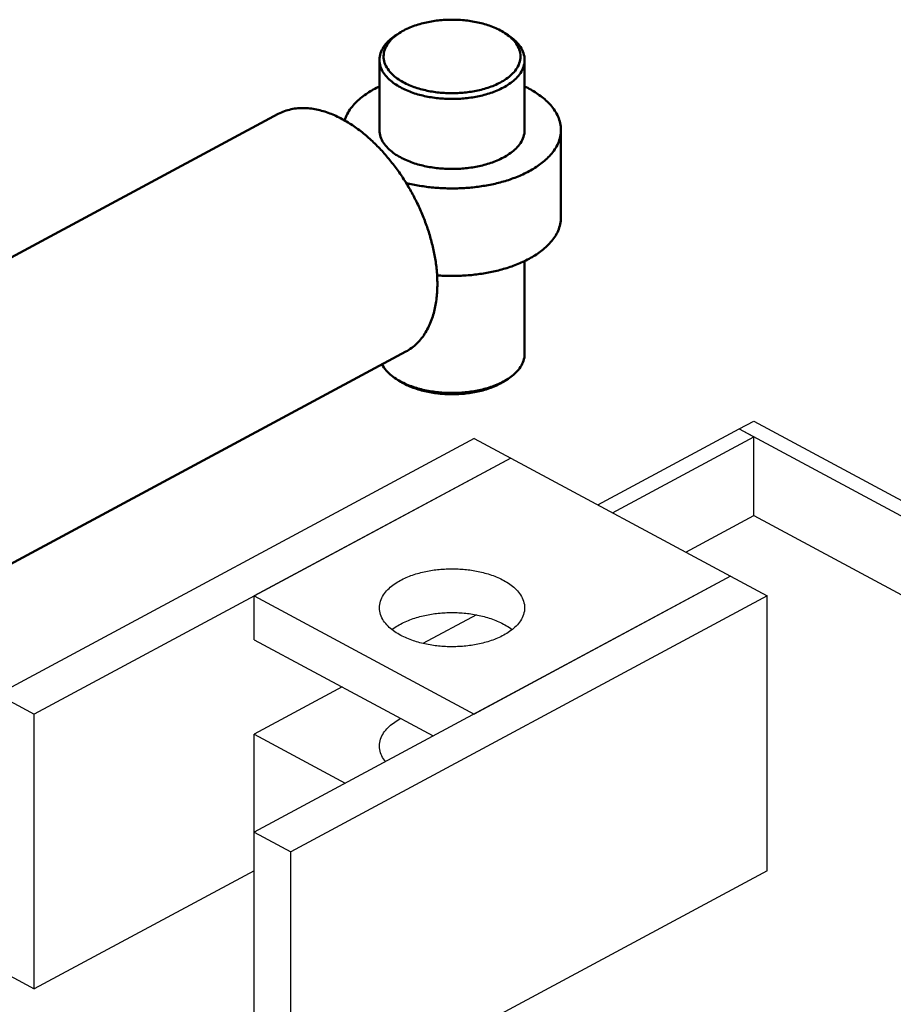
# Model space of a CAD drawing. Header units: millimetres. Extents: x 0 to 841, y 0 to 594.
# Tile 28 of 31: x 284 to 345, y 411 to 480. Entities that reach past the tile are written whole.
import ezdxf

# ---------------------------------------------------------------- set-up
doc = ezdxf.new("R2010")
doc.units = ezdxf.units.MM
doc.layers.add('FINA', color=7, linetype='CONTINUOUS', lineweight=25)
doc.layers.add('VIS', color=7, linetype='CONTINUOUS', lineweight=50)

msp = doc.modelspace()

# ---------------------------------------------------------------- linework, layer by layer
at = {"layer": 'FINA'}
for points in [[(317.982, 479.4), (317.879, 479.464), (317.775, 479.526), (317.669, 479.584), (317.561, 479.64), (317.452, 479.694), (317.342, 479.744), (317.231, 479.792), (317.118, 479.838), (317.005, 479.881), (316.891, 479.922), (316.776, 479.961), (316.661, 479.998), (316.545, 480.032), (316.428, 480.065), (316.31, 480.095), (316.193, 480.124), (316.074, 480.151), (315.956, 480.175), (315.837, 480.198), (315.717, 480.22), (315.598, 480.239), (315.478, 480.256), (315.358, 480.272), (315.237, 480.286), (315.117, 480.299), (314.996, 480.31), (314.875, 480.319), (314.754, 480.326), (314.633, 480.332), (314.512, 480.336), (314.391, 480.338), (314.269, 480.339), (314.148, 480.338), (314.027, 480.336), (313.906, 480.332), (313.785, 480.326), (313.664, 480.319), (313.543, 480.31), (313.422, 480.299), (313.301, 480.286), (313.181, 480.272), (313.061, 480.256), (312.941, 480.239), (312.821, 480.22), (312.702, 480.198), (312.583, 480.175), (312.464, 480.151), (312.346, 480.124), (312.228, 480.095), (312.111, 480.065), (311.994, 480.032), (311.878, 479.998), (311.762, 479.961), (311.648, 479.922), (311.534, 479.881), (311.42, 479.838), (311.308, 479.792), (311.197, 479.744), (311.087, 479.694), (310.978, 479.64), (310.87, 479.584), (310.764, 479.526), (310.66, 479.464), (310.557, 479.4)], [(310.332, 479.253), (310.231, 479.186), (310.132, 479.115), (310.036, 479.04), (309.942, 478.963), (309.852, 478.882), (309.764, 478.798), (309.681, 478.71), (309.601, 478.618), (309.526, 478.522), (309.457, 478.422), (309.393, 478.319), (309.335, 478.212), (309.285, 478.101), (309.243, 477.987), (309.209, 477.87), (309.185, 477.751), (309.17, 477.631), (309.165, 477.509)], [(310.557, 479.4), (310.457, 479.333), (310.36, 479.262), (310.265, 479.189), (310.173, 479.112), (310.084, 479.031), (309.999, 478.947), (309.917, 478.859), (309.84, 478.767), (309.769, 478.67), (309.702, 478.57), (309.642, 478.466), (309.59, 478.359), (309.545, 478.247), (309.508, 478.133), (309.481, 478.016), (309.464, 477.897), (309.457, 477.777), (309.46, 477.657), (309.474, 477.538), (309.497, 477.42), (309.53, 477.305), (309.572, 477.193), (309.622, 477.084), (309.679, 476.978), (309.743, 476.877), (309.813, 476.779), (309.889, 476.685), (309.968, 476.596), (310.052, 476.51), (310.14, 476.428), (310.231, 476.35), (310.325, 476.275), (310.421, 476.203), (310.52, 476.135), (310.621, 476.07), (310.724, 476.008), (310.828, 475.949), (310.934, 475.892), (311.041, 475.839), (311.15, 475.788), (311.26, 475.739), (311.371, 475.693), (311.482, 475.649), (311.595, 475.607), (311.708, 475.568), (311.822, 475.53), (311.937, 475.495), (312.053, 475.462), (312.168, 475.431), (312.285, 475.401), (312.402, 475.374), (312.519, 475.348), (312.637, 475.325), (312.755, 475.303), (312.873, 475.283), (312.992, 475.264), (313.111, 475.247), (313.23, 475.232), (313.349, 475.219), (313.468, 475.207), (313.588, 475.197), (313.708, 475.189), (313.828, 475.182), (313.948, 475.177), (314.068, 475.174), (314.188, 475.172), (314.308, 475.171), (314.428, 475.173), (314.548, 475.176), (314.668, 475.18), (314.788, 475.186), (314.907, 475.194), (315.027, 475.204), (315.147, 475.215), (315.266, 475.227), (315.385, 475.242), (315.504, 475.258), (315.623, 475.276), (315.741, 475.295), (315.859, 475.316), (315.977, 475.34), (316.095, 475.364), (316.212, 475.391), (316.328, 475.42), (316.444, 475.45), (316.56, 475.483), (316.675, 475.517), (316.789, 475.554), (316.903, 475.593), (317.016, 475.633), (317.128, 475.677), (317.239, 475.722), (317.349, 475.77), (317.458, 475.82), (317.566, 475.873), (317.672, 475.928)], [(310.557, 479.4), (310.332, 479.253)], [(310.449, 479.327), (310.429, 479.315), (310.409, 479.303), (310.39, 479.29), (310.371, 479.278), (310.351, 479.266), (310.332, 479.253)], [(317.672, 475.928), (317.778, 475.987), (317.883, 476.049), (317.985, 476.113), (318.086, 476.181), (318.184, 476.252), (318.28, 476.327), (318.372, 476.405), (318.462, 476.486), (318.548, 476.572), (318.63, 476.661), (318.707, 476.755), (318.779, 476.852), (318.845, 476.954), (318.904, 477.06), (318.957, 477.169), (319.001, 477.282), (319.036, 477.398), (319.061, 477.516), (319.077, 477.636), (319.082, 477.757), (319.077, 477.879), (319.061, 477.999), (319.035, 478.117), (318.999, 478.233), (318.955, 478.346), (318.902, 478.455), (318.843, 478.56), (318.776, 478.662), (318.704, 478.759), (318.627, 478.852), (318.545, 478.942), (318.459, 479.027), (318.369, 479.109), (318.276, 479.187), (318.181, 479.261), (318.082, 479.332), (317.982, 479.4)], [(317.982, 479.4), (318.207, 479.253)], [(318.207, 479.253), (318.187, 479.266), (318.168, 479.278), (318.149, 479.29), (318.129, 479.303), (318.11, 479.315), (318.09, 479.327)], [(319.374, 477.509), (319.369, 477.631), (319.354, 477.751), (319.329, 477.87), (319.296, 477.987), (319.253, 478.101), (319.203, 478.212), (319.146, 478.319), (319.082, 478.422), (319.013, 478.522), (318.938, 478.618), (318.858, 478.71), (318.774, 478.798), (318.687, 478.882), (318.596, 478.963), (318.503, 479.04), (318.406, 479.115), (318.308, 479.186), (318.207, 479.253)], [(309.165, 477.509), (309.17, 477.388), (309.185, 477.268), (309.209, 477.15), (309.242, 477.034), (309.284, 476.92), (309.334, 476.81), (309.39, 476.704), (309.454, 476.6), (309.523, 476.501), (309.597, 476.406), (309.676, 476.314), (309.759, 476.226), (309.846, 476.142), (309.936, 476.061), (310.028, 475.984), (310.124, 475.91), (310.222, 475.839), (310.322, 475.772), (310.424, 475.707), (310.528, 475.645), (310.634, 475.586), (310.74, 475.529), (310.849, 475.475), (310.958, 475.424), (311.069, 475.374), (311.18, 475.328), (311.292, 475.283), (311.406, 475.241), (311.52, 475.2), (311.634, 475.162), (311.75, 475.126), (311.866, 475.092), (311.982, 475.059), (312.099, 475.029), (312.217, 475), (312.334, 474.973), (312.453, 474.948), (312.571, 474.925), (312.69, 474.903), (312.81, 474.883), (312.929, 474.865), (313.049, 474.848), (313.169, 474.833), (313.289, 474.82), (313.409, 474.808), (313.53, 474.798), (313.65, 474.789), (313.771, 474.782), (313.892, 474.776), (314.013, 474.772), (314.133, 474.77), (314.254, 474.769), (314.375, 474.769), (314.496, 474.771), (314.617, 474.775), (314.738, 474.78), (314.859, 474.787), (314.979, 474.795), (315.1, 474.805), (315.22, 474.817), (315.34, 474.83), (315.46, 474.844), (315.58, 474.861), (315.7, 474.878), (315.819, 474.898), (315.938, 474.919), (316.057, 474.942), (316.175, 474.967), (316.293, 474.993), (316.411, 475.021), (316.528, 475.052), (316.644, 475.083), (316.76, 475.117), (316.876, 475.153), (316.991, 475.191), (317.105, 475.23), (317.218, 475.272), (317.331, 475.316), (317.443, 475.363), (317.553, 475.411), (317.663, 475.462), (317.772, 475.515), (317.879, 475.571)], [(309.165, 477.509), (309.165, 472.588)], [(317.879, 475.571), (317.986, 475.631), (318.091, 475.693), (318.195, 475.758), (318.297, 475.825), (318.396, 475.896), (318.493, 475.971), (318.588, 476.048), (318.68, 476.129), (318.768, 476.214), (318.852, 476.303), (318.933, 476.395), (319.008, 476.491), (319.079, 476.591), (319.143, 476.695), (319.201, 476.803), (319.252, 476.914), (319.295, 477.028), (319.329, 477.146), (319.354, 477.266), (319.369, 477.387), (319.374, 477.509)], [(319.374, 477.509), (319.374, 472.588)], [(309.165, 475.652), (309.056, 475.598), (308.948, 475.543), (308.84, 475.486), (308.734, 475.428), (308.629, 475.368), (308.524, 475.305), (308.421, 475.241), (308.319, 475.175), (308.219, 475.107), (308.12, 475.037), (308.022, 474.965), (307.926, 474.89), (307.832, 474.814), (307.74, 474.735), (307.65, 474.653), (307.562, 474.57), (307.476, 474.484), (307.393, 474.395), (307.312, 474.304), (307.235, 474.211), (307.161, 474.115), (307.09, 474.016), (307.023, 473.915), (306.96, 473.811), (306.901, 473.705), (306.847, 473.596), (306.798, 473.485), (306.753, 473.372), (306.715, 473.257)], [(321.926, 472.588), (321.923, 472.708), (321.913, 472.827), (321.897, 472.946), (321.874, 473.064), (321.846, 473.181), (321.812, 473.296), (321.772, 473.409), (321.726, 473.52), (321.676, 473.629), (321.621, 473.736), (321.562, 473.84), (321.499, 473.942), (321.431, 474.041), (321.36, 474.138), (321.286, 474.233), (321.209, 474.324), (321.129, 474.414), (321.046, 474.501), (320.961, 474.585), (320.874, 474.668), (320.784, 474.747), (320.693, 474.825), (320.599, 474.901), (320.504, 474.974), (320.408, 475.045), (320.309, 475.114), (320.21, 475.181), (320.109, 475.246), (320.007, 475.31), (319.904, 475.371), (319.8, 475.431), (319.695, 475.488), (319.589, 475.545), (319.482, 475.599), (319.374, 475.652)], [(267.504, 455.163), (302.051, 473.711)], [(313.238, 461.76), (313.237, 461.881), (313.235, 462.001), (313.231, 462.121), (313.226, 462.241), (313.22, 462.361), (313.212, 462.481), (313.203, 462.601), (313.192, 462.721), (313.18, 462.841), (313.167, 462.961), (313.153, 463.08), (313.137, 463.199), (313.12, 463.318), (313.102, 463.437), (313.083, 463.556), (313.062, 463.675), (313.041, 463.793), (313.018, 463.911), (312.994, 464.029), (312.969, 464.147), (312.943, 464.264), (312.916, 464.381), (312.888, 464.498), (312.859, 464.615), (312.829, 464.732), (312.798, 464.848), (312.766, 464.964), (312.732, 465.079), (312.698, 465.195), (312.663, 465.31), (312.627, 465.424), (312.59, 465.539), (312.552, 465.653), (312.513, 465.767), (312.473, 465.88), (312.433, 465.994), (312.391, 466.107), (312.349, 466.219), (312.305, 466.331), (312.261, 466.443), (312.216, 466.555), (312.17, 466.666), (312.123, 466.777), (312.075, 466.887), (312.026, 466.997), (311.977, 467.107), (311.927, 467.216), (311.876, 467.325), (311.824, 467.433), (311.771, 467.541), (311.717, 467.649), (311.663, 467.757), (311.608, 467.863), (311.552, 467.97), (311.495, 468.076), (311.437, 468.181), (311.379, 468.287), (311.32, 468.391), (311.26, 468.496), (311.199, 468.599), (311.137, 468.703), (311.075, 468.806), (311.012, 468.908), (310.948, 469.01), (310.883, 469.111), (310.818, 469.212), (310.751, 469.313), (310.684, 469.413), (310.616, 469.512), (310.548, 469.611), (310.478, 469.709), (310.408, 469.807), (310.337, 469.904), (310.266, 470.001), (310.193, 470.097), (310.12, 470.192), (310.046, 470.287), (309.971, 470.381), (309.896, 470.475), (309.819, 470.568), (309.742, 470.66), (309.664, 470.752), (309.586, 470.843), (309.506, 470.933), (309.426, 471.023), (309.345, 471.111), (309.263, 471.2), (309.18, 471.287), (309.097, 471.374), (309.013, 471.46), (308.928, 471.545), (308.842, 471.629), (308.756, 471.713), (308.668, 471.796), (308.58, 471.877), (308.491, 471.958), (308.401, 472.038), (308.311, 472.118), (308.219, 472.196), (308.127, 472.273), (308.034, 472.349), (307.94, 472.425), (307.845, 472.499), (307.75, 472.572), (307.654, 472.644), (307.556, 472.715), (307.458, 472.785), (307.36, 472.853), (307.26, 472.921), (307.159, 472.987), (307.058, 473.051), (306.956, 473.115), (306.853, 473.177), (306.749, 473.238), (306.644, 473.297), (306.539, 473.355), (306.432, 473.411), (306.325, 473.465), (306.217, 473.518), (306.108, 473.57), (305.999, 473.619), (305.888, 473.667), (305.777, 473.712), (305.665, 473.756), (305.552, 473.798), (305.438, 473.838), (305.324, 473.875), (305.209, 473.911), (305.093, 473.943), (304.977, 473.974), (304.86, 474.002), (304.743, 474.028), (304.625, 474.051), (304.506, 474.071), (304.387, 474.088), (304.267, 474.103), (304.148, 474.114), (304.028, 474.122), (303.908, 474.127), (303.787, 474.129), (303.667, 474.128), (303.547, 474.122), (303.427, 474.114), (303.307, 474.101), (303.188, 474.085), (303.069, 474.066), (302.951, 474.042), (302.834, 474.014), (302.718, 473.983), (302.603, 473.947), (302.49, 473.908), (302.377, 473.865), (302.267, 473.817), (302.158, 473.766), (302.051, 473.711)], [(317.879, 470.65), (317.772, 470.594), (317.663, 470.541), (317.553, 470.49), (317.443, 470.441), (317.331, 470.395), (317.218, 470.351), (317.105, 470.309), (316.991, 470.269), (316.876, 470.231), (316.76, 470.196), (316.644, 470.162), (316.528, 470.13), (316.411, 470.1), (316.293, 470.072), (316.175, 470.045), (316.057, 470.021), (315.938, 469.998), (315.819, 469.976), (315.7, 469.957), (315.58, 469.939), (315.46, 469.923), (315.34, 469.908), (315.22, 469.895), (315.1, 469.884), (314.979, 469.874), (314.859, 469.865), (314.738, 469.859), (314.617, 469.854), (314.496, 469.85), (314.375, 469.848), (314.254, 469.847), (314.133, 469.848), (314.013, 469.851), (313.892, 469.855), (313.771, 469.86), (313.65, 469.867), (313.53, 469.876), (313.409, 469.886), (313.289, 469.898), (313.169, 469.912), (313.049, 469.927), (312.929, 469.943), (312.81, 469.962), (312.69, 469.982), (312.571, 470.003), (312.453, 470.027), (312.334, 470.052), (312.217, 470.079), (312.099, 470.107), (311.982, 470.138), (311.866, 470.17), (311.75, 470.204), (311.634, 470.241), (311.52, 470.279), (311.406, 470.319), (311.292, 470.362), (311.18, 470.406), (311.069, 470.453), (310.958, 470.502), (310.849, 470.554), (310.74, 470.608), (310.634, 470.664), (310.528, 470.723), (310.424, 470.785), (310.322, 470.85), (310.222, 470.918), (310.124, 470.988), (310.028, 471.062), (309.936, 471.14), (309.846, 471.22), (309.759, 471.305), (309.676, 471.393), (309.597, 471.484), (309.523, 471.58), (309.454, 471.679), (309.39, 471.782), (309.334, 471.889), (309.284, 471.999), (309.242, 472.112), (309.209, 472.229), (309.185, 472.347), (309.17, 472.467), (309.165, 472.588)], [(319.374, 472.588), (319.369, 472.466), (319.354, 472.344), (319.329, 472.224), (319.295, 472.107), (319.252, 471.992), (319.201, 471.881), (319.143, 471.773), (319.079, 471.669), (319.008, 471.569), (318.933, 471.473), (318.852, 471.381), (318.768, 471.293), (318.68, 471.208), (318.588, 471.127), (318.493, 471.049), (318.396, 470.975), (318.297, 470.904), (318.195, 470.836), (318.091, 470.771), (317.986, 470.709), (317.879, 470.65)], [(319.683, 469.681), (319.789, 469.739), (319.894, 469.798), (319.997, 469.86), (320.1, 469.923), (320.201, 469.988), (320.301, 470.055), (320.399, 470.125), (320.497, 470.196), (320.592, 470.269), (320.686, 470.345), (320.778, 470.422), (320.868, 470.502), (320.956, 470.585), (321.041, 470.669), (321.124, 470.757), (321.205, 470.846), (321.283, 470.938), (321.357, 471.033), (321.428, 471.13), (321.496, 471.229), (321.56, 471.332), (321.619, 471.436), (321.675, 471.543), (321.725, 471.652), (321.771, 471.764), (321.811, 471.877), (321.845, 471.993), (321.874, 472.11), (321.897, 472.228), (321.913, 472.347), (321.923, 472.467), (321.926, 472.588)], [(321.926, 472.588), (321.926, 466.436)], [(311.041, 468.86), (311.159, 468.831), (311.278, 468.804), (311.396, 468.777), (311.515, 468.752), (311.634, 468.728), (311.753, 468.705), (311.872, 468.684), (311.992, 468.663), (312.112, 468.644), (312.231, 468.625), (312.352, 468.608), (312.472, 468.592), (312.592, 468.577), (312.713, 468.563), (312.833, 468.55), (312.954, 468.538), (313.075, 468.527), (313.196, 468.517), (313.317, 468.509), (313.438, 468.501), (313.559, 468.495), (313.681, 468.489), (313.802, 468.485), (313.923, 468.481), (314.044, 468.479), (314.166, 468.477), (314.287, 468.477), (314.408, 468.478), (314.53, 468.479), (314.651, 468.482), (314.772, 468.486), (314.894, 468.491), (315.015, 468.496), (315.136, 468.503), (315.257, 468.511), (315.378, 468.52), (315.499, 468.53), (315.62, 468.541), (315.741, 468.553), (315.861, 468.567), (315.982, 468.581), (316.102, 468.596), (316.222, 468.613), (316.342, 468.63), (316.462, 468.649), (316.582, 468.669), (316.702, 468.69), (316.821, 468.712), (316.94, 468.735), (317.059, 468.759), (317.177, 468.785), (317.296, 468.812), (317.414, 468.84), (317.532, 468.869), (317.649, 468.899), (317.766, 468.931), (317.883, 468.964), (318, 468.998), (318.116, 469.033), (318.231, 469.07), (318.346, 469.108), (318.461, 469.148), (318.575, 469.189), (318.689, 469.231), (318.802, 469.275), (318.915, 469.32), (319.027, 469.367), (319.138, 469.415), (319.249, 469.465), (319.359, 469.516), (319.468, 469.57), (319.576, 469.624), (319.683, 469.681)], [(319.683, 463.529), (319.789, 463.587), (319.894, 463.646), (319.997, 463.708), (320.1, 463.771), (320.201, 463.836), (320.301, 463.904), (320.399, 463.973), (320.497, 464.044), (320.592, 464.117), (320.686, 464.193), (320.778, 464.271), (320.868, 464.351), (320.956, 464.433), (321.041, 464.518), (321.124, 464.605), (321.205, 464.694), (321.283, 464.786), (321.357, 464.881), (321.428, 464.978), (321.496, 465.078), (321.56, 465.18), (321.619, 465.284), (321.675, 465.391), (321.725, 465.501), (321.771, 465.612), (321.811, 465.726), (321.845, 465.841), (321.874, 465.958), (321.897, 466.076), (321.913, 466.195), (321.923, 466.315), (321.926, 466.436)], [(313.22, 462.364), (313.34, 462.355), (313.461, 462.348), (313.582, 462.342), (313.702, 462.336), (313.823, 462.332), (313.944, 462.329), (314.065, 462.326), (314.186, 462.325), (314.307, 462.325), (314.428, 462.326), (314.549, 462.328), (314.67, 462.331), (314.79, 462.334), (314.911, 462.339), (315.032, 462.345), (315.153, 462.352), (315.273, 462.36), (315.394, 462.37), (315.514, 462.38), (315.635, 462.391), (315.755, 462.403), (315.875, 462.416), (315.995, 462.431), (316.115, 462.446), (316.235, 462.463), (316.355, 462.48), (316.474, 462.499), (316.593, 462.519), (316.713, 462.54), (316.831, 462.562), (316.95, 462.585), (317.069, 462.61), (317.187, 462.635), (317.305, 462.662), (317.422, 462.69), (317.54, 462.719), (317.657, 462.749), (317.773, 462.781), (317.89, 462.814), (318.006, 462.848), (318.121, 462.883), (318.237, 462.92), (318.351, 462.958), (318.466, 462.997), (318.579, 463.038), (318.693, 463.08), (318.806, 463.124), (318.918, 463.169), (319.029, 463.216), (319.14, 463.264), (319.25, 463.314), (319.36, 463.365), (319.469, 463.418), (319.576, 463.473), (319.683, 463.529)], [(319.374, 463.372), (319.374, 456.839)], [(311.019, 457.007), (311.126, 457.067), (311.23, 457.131), (311.333, 457.198), (311.432, 457.269), (311.529, 457.344), (311.624, 457.422), (311.715, 457.503), (311.804, 457.587), (311.89, 457.674), (311.973, 457.764), (312.053, 457.856), (312.13, 457.951), (312.205, 458.049), (312.276, 458.148), (312.344, 458.25), (312.409, 458.354), (312.472, 458.459), (312.532, 458.566), (312.588, 458.674), (312.642, 458.784), (312.694, 458.895), (312.742, 459.007), (312.788, 459.121), (312.831, 459.235), (312.872, 459.351), (312.911, 459.467), (312.947, 459.584), (312.98, 459.702), (313.011, 459.82), (313.041, 459.939), (313.067, 460.058), (313.092, 460.178), (313.115, 460.299), (313.135, 460.419), (313.154, 460.54), (313.17, 460.662), (313.185, 460.783), (313.198, 460.905), (313.209, 461.027), (313.218, 461.149), (313.225, 461.271), (313.231, 461.393), (313.235, 461.516), (313.237, 461.638), (313.238, 461.76)], [(281.269, 441.035), (311.019, 457.007)], [(318.207, 455.095), (318.308, 455.163), (318.406, 455.233), (318.503, 455.308), (318.596, 455.385), (318.687, 455.466), (318.774, 455.55), (318.858, 455.638), (318.938, 455.73), (319.013, 455.826), (319.082, 455.926), (319.146, 456.029), (319.203, 456.136), (319.253, 456.247), (319.296, 456.361), (319.329, 456.478), (319.354, 456.597), (319.369, 456.717), (319.374, 456.839)], [(309.349, 456.11), (309.412, 455.997), (309.482, 455.888), (309.559, 455.783), (309.642, 455.682), (309.729, 455.586), (309.821, 455.495), (309.917, 455.407), (310.016, 455.323), (310.119, 455.243), (310.224, 455.167), (310.332, 455.095)], [(310.332, 455.095), (310.434, 455.03), (310.538, 454.969), (310.643, 454.91), (310.75, 454.854), (310.858, 454.8), (310.968, 454.749), (311.078, 454.7), (311.189, 454.653), (311.302, 454.609), (311.415, 454.567), (311.529, 454.527), (311.643, 454.489), (311.759, 454.453), (311.874, 454.419), (311.991, 454.386), (312.108, 454.356), (312.225, 454.328), (312.343, 454.301), (312.461, 454.276), (312.579, 454.253), (312.698, 454.231), (312.817, 454.211), (312.936, 454.193), (313.056, 454.177), (313.176, 454.162), (313.296, 454.149), (313.416, 454.137), (313.536, 454.127), (313.657, 454.118), (313.777, 454.111), (313.898, 454.106), (314.018, 454.102), (314.139, 454.099), (314.26, 454.098), (314.381, 454.099), (314.501, 454.101), (314.622, 454.105), (314.743, 454.11), (314.863, 454.117), (314.984, 454.125), (315.104, 454.135), (315.224, 454.147), (315.344, 454.16), (315.464, 454.174), (315.584, 454.191), (315.703, 454.209), (315.822, 454.228), (315.941, 454.249), (316.059, 454.272), (316.178, 454.297), (316.295, 454.323), (316.413, 454.352), (316.53, 454.382), (316.646, 454.413), (316.762, 454.447), (316.877, 454.483), (316.992, 454.521), (317.106, 454.56), (317.219, 454.602), (317.332, 454.646), (317.443, 454.692), (317.554, 454.741), (317.663, 454.792), (317.772, 454.845), (317.879, 454.901)], [(310.557, 454.948), (310.332, 455.095)], [(310.449, 455.022), (310.466, 455.009), (310.484, 454.997), (310.502, 454.984), (310.521, 454.972), (310.539, 454.96), (310.557, 454.948)], [(310.557, 454.948), (310.66, 454.884), (310.764, 454.822), (310.87, 454.763), (310.978, 454.708), (311.087, 454.654), (311.197, 454.604), (311.308, 454.556), (311.421, 454.51), (311.534, 454.467), (311.648, 454.426), (311.763, 454.387), (311.879, 454.35), (311.995, 454.315), (312.112, 454.283), (312.229, 454.252), (312.347, 454.224), (312.465, 454.197), (312.584, 454.172), (312.703, 454.149), (312.823, 454.128), (312.942, 454.109), (313.062, 454.091), (313.183, 454.075), (313.303, 454.061), (313.424, 454.049), (313.545, 454.038), (313.666, 454.029), (313.787, 454.022), (313.908, 454.016), (314.029, 454.012), (314.15, 454.01), (314.272, 454.009), (314.393, 454.01), (314.514, 454.012), (314.635, 454.016), (314.757, 454.022), (314.878, 454.029), (314.999, 454.039), (315.119, 454.049), (315.24, 454.062), (315.36, 454.076), (315.481, 454.092), (315.601, 454.11), (315.72, 454.129), (315.84, 454.15), (315.959, 454.173), (316.078, 454.198), (316.196, 454.225), (316.314, 454.254), (316.431, 454.284), (316.548, 454.317), (316.664, 454.351), (316.78, 454.388), (316.895, 454.427), (317.009, 454.468), (317.122, 454.512), (317.234, 454.557), (317.346, 454.606), (317.456, 454.656), (317.565, 454.71), (317.672, 454.766)], [(317.672, 454.766), (317.725, 454.794), (317.777, 454.824), (317.829, 454.854), (317.88, 454.884), (317.931, 454.916), (317.982, 454.948)], [(317.879, 454.901), (317.934, 454.931), (317.99, 454.962), (318.045, 454.994), (318.099, 455.027), (318.153, 455.06), (318.207, 455.095)], [(317.982, 454.948), (318.207, 455.095)], [(317.982, 454.948), (318, 454.96), (318.018, 454.972), (318.036, 454.984), (318.054, 454.997), (318.072, 455.009), (318.09, 455.022)], [(334.469, 451.566), (335.5, 452.119)], [(335.5, 452.119), (599.5, 310.379)], [(324.525, 446.227), (334.469, 451.566)], [(334.469, 451.566), (598.469, 309.825)], [(334.469, 451.566), (335.5, 451.012)], [(315.816, 450.902), (282.301, 432.908)], [(315.816, 450.902), (318.394, 449.518)], [(325.556, 445.673), (335.5, 451.012)], [(335.5, 445.475), (335.5, 451.012)], [(318.394, 449.518), (284.879, 431.524)], [(318.394, 449.518), (300.347, 439.829)], [(318.394, 449.518), (333.863, 441.213)], [(330.712, 442.905), (335.5, 445.475)], [(335.5, 445.475), (383.398, 419.759)], [(309.165, 438.998), (309.17, 439.118), (309.184, 439.237), (309.208, 439.355), (309.241, 439.47), (309.282, 439.583), (309.331, 439.693), (309.387, 439.799), (309.45, 439.901), (309.518, 440), (309.591, 440.095), (309.669, 440.186), (309.752, 440.274), (309.837, 440.358), (309.926, 440.438), (310.018, 440.515), (310.113, 440.589), (310.21, 440.66), (310.309, 440.727), (310.41, 440.792), (310.513, 440.854), (310.618, 440.913), (310.724, 440.97), (310.831, 441.024), (310.939, 441.075), (311.049, 441.124), (311.159, 441.171), (311.271, 441.216), (311.383, 441.258), (311.496, 441.299), (311.61, 441.337), (311.724, 441.374), (311.839, 441.408), (311.954, 441.441), (312.071, 441.471), (312.187, 441.5), (312.304, 441.527), (312.421, 441.553), (312.539, 441.576), (312.657, 441.598), (312.775, 441.619), (312.894, 441.637), (313.013, 441.654), (313.132, 441.67), (313.251, 441.684), (313.37, 441.696), (313.49, 441.707), (313.61, 441.716), (313.729, 441.723), (313.849, 441.729), (313.969, 441.734), (314.089, 441.737), (314.209, 441.739), (314.329, 441.739), (314.449, 441.737), (314.569, 441.734), (314.689, 441.729), (314.809, 441.723), (314.929, 441.716), (315.049, 441.707), (315.168, 441.696), (315.288, 441.684), (315.407, 441.67), (315.526, 441.654), (315.645, 441.637), (315.763, 441.619), (315.882, 441.598), (316, 441.576), (316.117, 441.553), (316.235, 441.527), (316.352, 441.5), (316.468, 441.471), (316.584, 441.441), (316.7, 441.408), (316.815, 441.374), (316.929, 441.337), (317.043, 441.299), (317.156, 441.258), (317.268, 441.216), (317.38, 441.171), (317.49, 441.124), (317.6, 441.075), (317.708, 441.024), (317.815, 440.97), (317.921, 440.913), (318.025, 440.854), (318.128, 440.792), (318.229, 440.727), (318.329, 440.66), (318.426, 440.589), (318.52, 440.515), (318.612, 440.438), (318.701, 440.358), (318.787, 440.274), (318.869, 440.186), (318.947, 440.095), (319.021, 440), (319.089, 439.901), (319.151, 439.799), (319.207, 439.693), (319.256, 439.583), (319.297, 439.47), (319.33, 439.355), (319.354, 439.237), (319.369, 439.118), (319.374, 438.998)], [(333.863, 441.213), (300.347, 423.219)], [(333.863, 441.213), (315.816, 431.524)], [(333.863, 441.213), (336.441, 439.829)], [(300.347, 436.753), (300.347, 439.829)], [(300.347, 439.829), (315.816, 431.524)], [(336.441, 439.829), (302.926, 421.834)], [(336.441, 420.512), (336.441, 439.829)], [(310.66, 437.06), (310.553, 437.12), (310.447, 437.182), (310.344, 437.246), (310.242, 437.314), (310.142, 437.385), (310.045, 437.46), (309.951, 437.537), (309.859, 437.618), (309.771, 437.703), (309.686, 437.792), (309.606, 437.884), (309.53, 437.98), (309.46, 438.08), (309.395, 438.184), (309.338, 438.292), (309.287, 438.403), (309.244, 438.517), (309.21, 438.635), (309.185, 438.755), (309.17, 438.876), (309.165, 438.998)], [(319.374, 438.998), (319.369, 438.877), (319.354, 438.757), (319.33, 438.639), (319.296, 438.523), (319.255, 438.409), (319.205, 438.299), (319.148, 438.193), (319.085, 438.089), (319.016, 437.99), (318.942, 437.895), (318.863, 437.803), (318.78, 437.715), (318.693, 437.631), (318.603, 437.55), (318.51, 437.473), (318.415, 437.399), (318.317, 437.328), (318.216, 437.26), (318.114, 437.196), (318.01, 437.134), (317.905, 437.075), (317.798, 437.018), (317.69, 436.964), (317.581, 436.913), (317.47, 436.863), (317.359, 436.817), (317.246, 436.772), (317.133, 436.73), (317.019, 436.689), (316.904, 436.651), (316.789, 436.615), (316.673, 436.581), (316.557, 436.548), (316.44, 436.518), (316.322, 436.489), (316.204, 436.462), (316.086, 436.437), (315.967, 436.414), (315.848, 436.392), (315.729, 436.372), (315.61, 436.354), (315.49, 436.337), (315.37, 436.322), (315.25, 436.309), (315.129, 436.297), (315.009, 436.287), (314.888, 436.278), (314.768, 436.271), (314.647, 436.265), (314.526, 436.261), (314.405, 436.259), (314.284, 436.258), (314.163, 436.258), (314.043, 436.26), (313.922, 436.264), (313.801, 436.269), (313.68, 436.276), (313.56, 436.284), (313.439, 436.294), (313.319, 436.306), (313.198, 436.319), (313.078, 436.333), (312.959, 436.35), (312.839, 436.367), (312.72, 436.387), (312.601, 436.408), (312.482, 436.431), (312.364, 436.456), (312.246, 436.482), (312.128, 436.51), (312.011, 436.54), (311.894, 436.572), (311.778, 436.606), (311.663, 436.642), (311.548, 436.68), (311.434, 436.719), (311.32, 436.761), (311.208, 436.805), (311.096, 436.852), (310.985, 436.9), (310.876, 436.951), (310.767, 437.004), (310.66, 437.06)], [(310.044, 437.46), (310.14, 437.534), (310.239, 437.604), (310.339, 437.671), (310.441, 437.735), (310.545, 437.797), (310.651, 437.855), (310.758, 437.911), (310.866, 437.965), (310.975, 438.016), (311.086, 438.065), (311.197, 438.111), (311.31, 438.155), (311.423, 438.197), (311.537, 438.237), (311.652, 438.275), (311.767, 438.311), (311.883, 438.345), (311.999, 438.377), (312.116, 438.407), (312.234, 438.435), (312.351, 438.462), (312.47, 438.487), (312.588, 438.51), (312.707, 438.531), (312.826, 438.551), (312.945, 438.569), (313.065, 438.585), (313.185, 438.6), (313.305, 438.613), (313.425, 438.625), (313.546, 438.635), (313.666, 438.644), (313.787, 438.65), (313.907, 438.656), (314.028, 438.66), (314.149, 438.662), (314.269, 438.663), (314.39, 438.662), (314.511, 438.66), (314.632, 438.656), (314.752, 438.65), (314.873, 438.644), (314.993, 438.635), (315.114, 438.625), (315.234, 438.613), (315.354, 438.6), (315.474, 438.585), (315.593, 438.569), (315.713, 438.551), (315.832, 438.531), (315.951, 438.51), (316.069, 438.487), (316.187, 438.462), (316.305, 438.435), (316.423, 438.407), (316.539, 438.377), (316.656, 438.345), (316.772, 438.311), (316.887, 438.275), (317.002, 438.237), (317.116, 438.197), (317.229, 438.155), (317.341, 438.111), (317.453, 438.065), (317.563, 438.016), (317.673, 437.965), (317.781, 437.911), (317.888, 437.855), (317.993, 437.797), (318.097, 437.735), (318.2, 437.671), (318.3, 437.604), (318.398, 437.534), (318.494, 437.46)], [(315.984, 438.504), (312.227, 436.487)], [(300.347, 436.753), (312.952, 429.986)], [(306.535, 433.431), (300.347, 430.109)], [(282.301, 432.908), (284.879, 431.524)], [(284.879, 412.207), (284.879, 431.524)], [(309.165, 429.278), (309.17, 429.4), (309.185, 429.522), (309.21, 429.641), (309.244, 429.759), (309.287, 429.874), (309.338, 429.985), (309.395, 430.093), (309.46, 430.196), (309.53, 430.296), (309.606, 430.393), (309.686, 430.485), (309.771, 430.573), (309.859, 430.658), (309.951, 430.739), (310.045, 430.817), (310.142, 430.891), (310.242, 430.962), (310.344, 431.03), (310.447, 431.095), (310.553, 431.157), (310.66, 431.216)], [(300.347, 423.219), (300.347, 430.109)], [(300.347, 430.109), (306.764, 426.664)], [(309.591, 428.182), (309.518, 428.277), (309.45, 428.375), (309.387, 428.478), (309.331, 428.584), (309.282, 428.693), (309.241, 428.806), (309.208, 428.922), (309.184, 429.039), (309.17, 429.158), (309.165, 429.278)], [(300.347, 406.673), (300.347, 423.219)], [(300.347, 423.219), (302.926, 421.834)], [(302.926, 407.003), (302.926, 421.834)], [(300.347, 420.512), (284.879, 412.207)], [(336.441, 420.512), (313.26, 408.066)], [(282.301, 413.591), (284.879, 412.207)]]:
    msp.add_lwpolyline(points, dxfattribs=at)
at = {"layer": 'VIS'}
for points in [[(317.982, 479.4), (317.879, 479.464), (317.775, 479.526), (317.669, 479.584), (317.561, 479.64), (317.452, 479.694), (317.342, 479.744), (317.231, 479.792), (317.118, 479.838), (317.005, 479.881), (316.891, 479.922), (316.776, 479.961), (316.661, 479.998), (316.545, 480.032), (316.428, 480.065), (316.31, 480.095), (316.193, 480.124), (316.074, 480.151), (315.956, 480.175), (315.837, 480.198), (315.717, 480.22), (315.598, 480.239), (315.478, 480.256), (315.358, 480.272), (315.237, 480.286), (315.117, 480.299), (314.996, 480.31), (314.875, 480.319), (314.754, 480.326), (314.633, 480.332), (314.512, 480.336), (314.391, 480.338), (314.269, 480.339), (314.148, 480.338), (314.027, 480.336), (313.906, 480.332), (313.785, 480.326), (313.664, 480.319), (313.543, 480.31), (313.422, 480.299), (313.301, 480.286), (313.181, 480.272), (313.061, 480.256), (312.941, 480.239), (312.821, 480.22), (312.702, 480.198), (312.583, 480.175), (312.464, 480.151), (312.346, 480.124), (312.228, 480.095), (312.111, 480.065), (311.994, 480.032), (311.878, 479.998), (311.762, 479.961), (311.648, 479.922), (311.534, 479.881), (311.42, 479.838), (311.308, 479.792), (311.197, 479.744), (311.087, 479.694), (310.978, 479.64), (310.87, 479.584), (310.764, 479.526), (310.66, 479.464), (310.557, 479.4)], [(310.332, 479.253), (310.231, 479.186), (310.132, 479.115), (310.036, 479.04), (309.942, 478.963), (309.852, 478.882), (309.764, 478.798), (309.681, 478.71), (309.601, 478.618), (309.526, 478.522), (309.457, 478.422), (309.393, 478.319), (309.335, 478.212), (309.285, 478.101), (309.243, 477.987), (309.209, 477.87), (309.185, 477.751), (309.17, 477.631), (309.165, 477.509)], [(310.557, 479.4), (310.457, 479.333), (310.36, 479.262), (310.265, 479.189), (310.173, 479.112), (310.084, 479.031), (309.999, 478.947), (309.917, 478.859), (309.84, 478.767), (309.769, 478.67), (309.702, 478.57), (309.642, 478.466), (309.59, 478.359), (309.545, 478.247), (309.508, 478.133), (309.481, 478.016), (309.464, 477.897), (309.457, 477.777), (309.46, 477.657), (309.474, 477.538), (309.497, 477.42), (309.53, 477.305), (309.572, 477.193), (309.622, 477.084), (309.679, 476.978), (309.743, 476.877), (309.813, 476.779), (309.889, 476.685), (309.968, 476.596), (310.052, 476.51), (310.14, 476.428), (310.231, 476.35), (310.325, 476.275), (310.421, 476.203), (310.52, 476.135), (310.621, 476.07), (310.724, 476.008), (310.828, 475.949), (310.934, 475.892), (311.041, 475.839), (311.15, 475.788), (311.26, 475.739), (311.371, 475.693), (311.482, 475.649), (311.595, 475.607), (311.708, 475.568), (311.822, 475.53), (311.937, 475.495), (312.053, 475.462), (312.168, 475.431), (312.285, 475.401), (312.402, 475.374), (312.519, 475.348), (312.637, 475.325), (312.755, 475.303), (312.873, 475.283), (312.992, 475.264), (313.111, 475.247), (313.23, 475.232), (313.349, 475.219), (313.468, 475.207), (313.588, 475.197), (313.708, 475.189), (313.828, 475.182), (313.948, 475.177), (314.068, 475.174), (314.188, 475.172), (314.308, 475.171), (314.428, 475.173), (314.548, 475.176), (314.668, 475.18), (314.788, 475.186), (314.907, 475.194), (315.027, 475.204), (315.147, 475.215), (315.266, 475.227), (315.385, 475.242), (315.504, 475.258), (315.623, 475.276), (315.741, 475.295), (315.859, 475.316), (315.977, 475.34), (316.095, 475.364), (316.212, 475.391), (316.328, 475.42), (316.444, 475.45), (316.56, 475.483), (316.675, 475.517), (316.789, 475.554), (316.903, 475.593), (317.016, 475.633), (317.128, 475.677), (317.239, 475.722), (317.349, 475.77), (317.458, 475.82), (317.566, 475.873), (317.672, 475.928)], [(310.557, 479.4), (310.332, 479.253)], [(310.449, 479.327), (310.429, 479.315), (310.409, 479.303), (310.39, 479.29), (310.371, 479.278), (310.351, 479.266), (310.332, 479.253)], [(317.672, 475.928), (317.778, 475.987), (317.883, 476.049), (317.985, 476.113), (318.086, 476.181), (318.184, 476.252), (318.28, 476.327), (318.372, 476.405), (318.462, 476.486), (318.548, 476.572), (318.63, 476.661), (318.707, 476.755), (318.779, 476.852), (318.845, 476.954), (318.904, 477.06), (318.957, 477.169), (319.001, 477.282), (319.036, 477.398), (319.061, 477.516), (319.077, 477.636), (319.082, 477.757), (319.077, 477.879), (319.061, 477.999), (319.035, 478.117), (318.999, 478.233), (318.955, 478.346), (318.902, 478.455), (318.843, 478.56), (318.776, 478.662), (318.704, 478.759), (318.627, 478.852), (318.545, 478.942), (318.459, 479.027), (318.369, 479.109), (318.276, 479.187), (318.181, 479.261), (318.082, 479.332), (317.982, 479.4)], [(317.982, 479.4), (318.207, 479.253)], [(318.207, 479.253), (318.187, 479.266), (318.168, 479.278), (318.149, 479.29), (318.129, 479.303), (318.11, 479.315), (318.09, 479.327)], [(319.374, 477.509), (319.369, 477.631), (319.354, 477.751), (319.329, 477.87), (319.296, 477.987), (319.253, 478.101), (319.203, 478.212), (319.146, 478.319), (319.082, 478.422), (319.013, 478.522), (318.938, 478.618), (318.858, 478.71), (318.774, 478.798), (318.687, 478.882), (318.596, 478.963), (318.503, 479.04), (318.406, 479.115), (318.308, 479.186), (318.207, 479.253)], [(309.165, 477.509), (309.17, 477.388), (309.185, 477.268), (309.209, 477.15), (309.242, 477.034), (309.284, 476.92), (309.334, 476.81), (309.39, 476.704), (309.454, 476.6), (309.523, 476.501), (309.597, 476.406), (309.676, 476.314), (309.759, 476.226), (309.846, 476.142), (309.936, 476.061), (310.028, 475.984), (310.124, 475.91), (310.222, 475.839), (310.322, 475.772), (310.424, 475.707), (310.528, 475.645), (310.634, 475.586), (310.74, 475.529), (310.849, 475.475), (310.958, 475.424), (311.069, 475.374), (311.18, 475.328), (311.292, 475.283), (311.406, 475.241), (311.52, 475.2), (311.634, 475.162), (311.75, 475.126), (311.866, 475.092), (311.982, 475.059), (312.099, 475.029), (312.217, 475), (312.334, 474.973), (312.453, 474.948), (312.571, 474.925), (312.69, 474.903), (312.81, 474.883), (312.929, 474.865), (313.049, 474.848), (313.169, 474.833), (313.289, 474.82), (313.409, 474.808), (313.53, 474.798), (313.65, 474.789), (313.771, 474.782), (313.892, 474.776), (314.013, 474.772), (314.133, 474.77), (314.254, 474.769), (314.375, 474.769), (314.496, 474.771), (314.617, 474.775), (314.738, 474.78), (314.859, 474.787), (314.979, 474.795), (315.1, 474.805), (315.22, 474.817), (315.34, 474.83), (315.46, 474.844), (315.58, 474.861), (315.7, 474.878), (315.819, 474.898), (315.938, 474.919), (316.057, 474.942), (316.175, 474.967), (316.293, 474.993), (316.411, 475.021), (316.528, 475.052), (316.644, 475.083), (316.76, 475.117), (316.876, 475.153), (316.991, 475.191), (317.105, 475.23), (317.218, 475.272), (317.331, 475.316), (317.443, 475.363), (317.553, 475.411), (317.663, 475.462), (317.772, 475.515), (317.879, 475.571)], [(309.165, 477.509), (309.165, 472.588)], [(317.879, 475.571), (317.986, 475.631), (318.091, 475.693), (318.195, 475.758), (318.297, 475.825), (318.396, 475.896), (318.493, 475.971), (318.588, 476.048), (318.68, 476.129), (318.768, 476.214), (318.852, 476.303), (318.933, 476.395), (319.008, 476.491), (319.079, 476.591), (319.143, 476.695), (319.201, 476.803), (319.252, 476.914), (319.295, 477.028), (319.329, 477.146), (319.354, 477.266), (319.369, 477.387), (319.374, 477.509)], [(319.374, 477.509), (319.374, 472.588)], [(309.165, 475.652), (309.056, 475.598), (308.948, 475.543), (308.84, 475.486), (308.734, 475.428), (308.629, 475.368), (308.524, 475.305), (308.421, 475.241), (308.319, 475.175), (308.219, 475.107), (308.12, 475.037), (308.022, 474.965), (307.926, 474.89), (307.832, 474.814), (307.74, 474.735), (307.65, 474.653), (307.562, 474.57), (307.476, 474.484), (307.393, 474.395), (307.312, 474.304), (307.235, 474.211), (307.161, 474.115), (307.09, 474.016), (307.023, 473.915), (306.96, 473.811), (306.901, 473.705), (306.847, 473.596), (306.798, 473.485), (306.753, 473.372), (306.715, 473.257)], [(321.926, 472.588), (321.923, 472.708), (321.913, 472.827), (321.897, 472.946), (321.874, 473.064), (321.846, 473.181), (321.812, 473.296), (321.772, 473.409), (321.726, 473.52), (321.676, 473.629), (321.621, 473.736), (321.562, 473.84), (321.499, 473.942), (321.431, 474.041), (321.36, 474.138), (321.286, 474.233), (321.209, 474.324), (321.129, 474.414), (321.046, 474.501), (320.961, 474.585), (320.874, 474.668), (320.784, 474.747), (320.693, 474.825), (320.599, 474.901), (320.504, 474.974), (320.408, 475.045), (320.309, 475.114), (320.21, 475.181), (320.109, 475.246), (320.007, 475.31), (319.904, 475.371), (319.8, 475.431), (319.695, 475.488), (319.589, 475.545), (319.482, 475.599), (319.374, 475.652)], [(267.504, 455.163), (302.051, 473.711)], [(313.238, 461.76), (313.237, 461.881), (313.235, 462.001), (313.231, 462.121), (313.226, 462.241), (313.22, 462.361), (313.212, 462.481), (313.203, 462.601), (313.192, 462.721), (313.18, 462.841), (313.167, 462.961), (313.153, 463.08), (313.137, 463.199), (313.12, 463.318), (313.102, 463.437), (313.083, 463.556), (313.062, 463.675), (313.041, 463.793), (313.018, 463.911), (312.994, 464.029), (312.969, 464.147), (312.943, 464.264), (312.916, 464.381), (312.888, 464.498), (312.859, 464.615), (312.829, 464.732), (312.798, 464.848), (312.766, 464.964), (312.732, 465.079), (312.698, 465.195), (312.663, 465.31), (312.627, 465.424), (312.59, 465.539), (312.552, 465.653), (312.513, 465.767), (312.473, 465.88), (312.433, 465.994), (312.391, 466.107), (312.349, 466.219), (312.305, 466.331), (312.261, 466.443), (312.216, 466.555), (312.17, 466.666), (312.123, 466.777), (312.075, 466.887), (312.026, 466.997), (311.977, 467.107), (311.927, 467.216), (311.876, 467.325), (311.824, 467.433), (311.771, 467.541), (311.717, 467.649), (311.663, 467.757), (311.608, 467.863), (311.552, 467.97), (311.495, 468.076), (311.437, 468.181), (311.379, 468.287), (311.32, 468.391), (311.26, 468.496), (311.199, 468.599), (311.137, 468.703), (311.075, 468.806), (311.012, 468.908), (310.948, 469.01), (310.883, 469.111), (310.818, 469.212), (310.751, 469.313), (310.684, 469.413), (310.616, 469.512), (310.548, 469.611), (310.478, 469.709), (310.408, 469.807), (310.337, 469.904), (310.266, 470.001), (310.193, 470.097), (310.12, 470.192), (310.046, 470.287), (309.971, 470.381), (309.896, 470.475), (309.819, 470.568), (309.742, 470.66), (309.664, 470.752), (309.586, 470.843), (309.506, 470.933), (309.426, 471.023), (309.345, 471.111), (309.263, 471.2), (309.18, 471.287), (309.097, 471.374), (309.013, 471.46), (308.928, 471.545), (308.842, 471.629), (308.756, 471.713), (308.668, 471.796), (308.58, 471.877), (308.491, 471.958), (308.401, 472.038), (308.311, 472.118), (308.219, 472.196), (308.127, 472.273), (308.034, 472.349), (307.94, 472.425), (307.845, 472.499), (307.75, 472.572), (307.654, 472.644), (307.556, 472.715), (307.458, 472.785), (307.36, 472.853), (307.26, 472.921), (307.159, 472.987), (307.058, 473.051), (306.956, 473.115), (306.853, 473.177), (306.749, 473.238), (306.644, 473.297), (306.539, 473.355), (306.432, 473.411), (306.325, 473.465), (306.217, 473.518), (306.108, 473.57), (305.999, 473.619), (305.888, 473.667), (305.777, 473.712), (305.665, 473.756), (305.552, 473.798), (305.438, 473.838), (305.324, 473.875), (305.209, 473.911), (305.093, 473.943), (304.977, 473.974), (304.86, 474.002), (304.743, 474.028), (304.625, 474.051), (304.506, 474.071), (304.387, 474.088), (304.267, 474.103), (304.148, 474.114), (304.028, 474.122), (303.908, 474.127), (303.787, 474.129), (303.667, 474.128), (303.547, 474.122), (303.427, 474.114), (303.307, 474.101), (303.188, 474.085), (303.069, 474.066), (302.951, 474.042), (302.834, 474.014), (302.718, 473.983), (302.603, 473.947), (302.49, 473.908), (302.377, 473.865), (302.267, 473.817), (302.158, 473.766), (302.051, 473.711)], [(317.879, 470.65), (317.772, 470.594), (317.663, 470.541), (317.553, 470.49), (317.443, 470.441), (317.331, 470.395), (317.218, 470.351), (317.105, 470.309), (316.991, 470.269), (316.876, 470.231), (316.76, 470.196), (316.644, 470.162), (316.528, 470.13), (316.411, 470.1), (316.293, 470.072), (316.175, 470.045), (316.057, 470.021), (315.938, 469.998), (315.819, 469.976), (315.7, 469.957), (315.58, 469.939), (315.46, 469.923), (315.34, 469.908), (315.22, 469.895), (315.1, 469.884), (314.979, 469.874), (314.859, 469.865), (314.738, 469.859), (314.617, 469.854), (314.496, 469.85), (314.375, 469.848), (314.254, 469.847), (314.133, 469.848), (314.013, 469.851), (313.892, 469.855), (313.771, 469.86), (313.65, 469.867), (313.53, 469.876), (313.409, 469.886), (313.289, 469.898), (313.169, 469.912), (313.049, 469.927), (312.929, 469.943), (312.81, 469.962), (312.69, 469.982), (312.571, 470.003), (312.453, 470.027), (312.334, 470.052), (312.217, 470.079), (312.099, 470.107), (311.982, 470.138), (311.866, 470.17), (311.75, 470.204), (311.634, 470.241), (311.52, 470.279), (311.406, 470.319), (311.292, 470.362), (311.18, 470.406), (311.069, 470.453), (310.958, 470.502), (310.849, 470.554), (310.74, 470.608), (310.634, 470.664), (310.528, 470.723), (310.424, 470.785), (310.322, 470.85), (310.222, 470.918), (310.124, 470.988), (310.028, 471.062), (309.936, 471.14), (309.846, 471.22), (309.759, 471.305), (309.676, 471.393), (309.597, 471.484), (309.523, 471.58), (309.454, 471.679), (309.39, 471.782), (309.334, 471.889), (309.284, 471.999), (309.242, 472.112), (309.209, 472.229), (309.185, 472.347), (309.17, 472.467), (309.165, 472.588)], [(319.374, 472.588), (319.369, 472.466), (319.354, 472.344), (319.329, 472.224), (319.295, 472.107), (319.252, 471.992), (319.201, 471.881), (319.143, 471.773), (319.079, 471.669), (319.008, 471.569), (318.933, 471.473), (318.852, 471.381), (318.768, 471.293), (318.68, 471.208), (318.588, 471.127), (318.493, 471.049), (318.396, 470.975), (318.297, 470.904), (318.195, 470.836), (318.091, 470.771), (317.986, 470.709), (317.879, 470.65)], [(319.683, 469.681), (319.789, 469.739), (319.894, 469.798), (319.997, 469.86), (320.1, 469.923), (320.201, 469.988), (320.301, 470.055), (320.399, 470.125), (320.497, 470.196), (320.592, 470.269), (320.686, 470.345), (320.778, 470.422), (320.868, 470.502), (320.956, 470.585), (321.041, 470.669), (321.124, 470.757), (321.205, 470.846), (321.283, 470.938), (321.357, 471.033), (321.428, 471.13), (321.496, 471.229), (321.56, 471.332), (321.619, 471.436), (321.675, 471.543), (321.725, 471.652), (321.771, 471.764), (321.811, 471.877), (321.845, 471.993), (321.874, 472.11), (321.897, 472.228), (321.913, 472.347), (321.923, 472.467), (321.926, 472.588)], [(321.926, 472.588), (321.926, 466.436)], [(311.041, 468.86), (311.159, 468.831), (311.278, 468.804), (311.396, 468.777), (311.515, 468.752), (311.634, 468.728), (311.753, 468.705), (311.872, 468.684), (311.992, 468.663), (312.112, 468.644), (312.231, 468.625), (312.352, 468.608), (312.472, 468.592), (312.592, 468.577), (312.713, 468.563), (312.833, 468.55), (312.954, 468.538), (313.075, 468.527), (313.196, 468.517), (313.317, 468.509), (313.438, 468.501), (313.559, 468.495), (313.681, 468.489), (313.802, 468.485), (313.923, 468.481), (314.044, 468.479), (314.166, 468.477), (314.287, 468.477), (314.408, 468.478), (314.53, 468.479), (314.651, 468.482), (314.772, 468.486), (314.894, 468.491), (315.015, 468.496), (315.136, 468.503), (315.257, 468.511), (315.378, 468.52), (315.499, 468.53), (315.62, 468.541), (315.741, 468.553), (315.861, 468.567), (315.982, 468.581), (316.102, 468.596), (316.222, 468.613), (316.342, 468.63), (316.462, 468.649), (316.582, 468.669), (316.702, 468.69), (316.821, 468.712), (316.94, 468.735), (317.059, 468.759), (317.177, 468.785), (317.296, 468.812), (317.414, 468.84), (317.532, 468.869), (317.649, 468.899), (317.766, 468.931), (317.883, 468.964), (318, 468.998), (318.116, 469.033), (318.231, 469.07), (318.346, 469.108), (318.461, 469.148), (318.575, 469.189), (318.689, 469.231), (318.802, 469.275), (318.915, 469.32), (319.027, 469.367), (319.138, 469.415), (319.249, 469.465), (319.359, 469.516), (319.468, 469.57), (319.576, 469.624), (319.683, 469.681)], [(319.683, 463.529), (319.789, 463.587), (319.894, 463.646), (319.997, 463.708), (320.1, 463.771), (320.201, 463.836), (320.301, 463.904), (320.399, 463.973), (320.497, 464.044), (320.592, 464.117), (320.686, 464.193), (320.778, 464.271), (320.868, 464.351), (320.956, 464.433), (321.041, 464.518), (321.124, 464.605), (321.205, 464.694), (321.283, 464.786), (321.357, 464.881), (321.428, 464.978), (321.496, 465.078), (321.56, 465.18), (321.619, 465.284), (321.675, 465.391), (321.725, 465.501), (321.771, 465.612), (321.811, 465.726), (321.845, 465.841), (321.874, 465.958), (321.897, 466.076), (321.913, 466.195), (321.923, 466.315), (321.926, 466.436)], [(313.22, 462.364), (313.34, 462.355), (313.461, 462.348), (313.582, 462.342), (313.702, 462.336), (313.823, 462.332), (313.944, 462.329), (314.065, 462.326), (314.186, 462.325), (314.307, 462.325), (314.428, 462.326), (314.549, 462.328), (314.67, 462.331), (314.79, 462.334), (314.911, 462.339), (315.032, 462.345), (315.153, 462.352), (315.273, 462.36), (315.394, 462.37), (315.514, 462.38), (315.635, 462.391), (315.755, 462.403), (315.875, 462.416), (315.995, 462.431), (316.115, 462.446), (316.235, 462.463), (316.355, 462.48), (316.474, 462.499), (316.593, 462.519), (316.713, 462.54), (316.831, 462.562), (316.95, 462.585), (317.069, 462.61), (317.187, 462.635), (317.305, 462.662), (317.422, 462.69), (317.54, 462.719), (317.657, 462.749), (317.773, 462.781), (317.89, 462.814), (318.006, 462.848), (318.121, 462.883), (318.237, 462.92), (318.351, 462.958), (318.466, 462.997), (318.579, 463.038), (318.693, 463.08), (318.806, 463.124), (318.918, 463.169), (319.029, 463.216), (319.14, 463.264), (319.25, 463.314), (319.36, 463.365), (319.469, 463.418), (319.576, 463.473), (319.683, 463.529)], [(319.374, 463.372), (319.374, 456.839)], [(311.019, 457.007), (311.126, 457.067), (311.23, 457.131), (311.333, 457.198), (311.432, 457.269), (311.529, 457.344), (311.624, 457.422), (311.715, 457.503), (311.804, 457.587), (311.89, 457.674), (311.973, 457.764), (312.053, 457.856), (312.13, 457.951), (312.205, 458.049), (312.276, 458.148), (312.344, 458.25), (312.409, 458.354), (312.472, 458.459), (312.532, 458.566), (312.588, 458.674), (312.642, 458.784), (312.694, 458.895), (312.742, 459.007), (312.788, 459.121), (312.831, 459.235), (312.872, 459.351), (312.911, 459.467), (312.947, 459.584), (312.98, 459.702), (313.011, 459.82), (313.041, 459.939), (313.067, 460.058), (313.092, 460.178), (313.115, 460.299), (313.135, 460.419), (313.154, 460.54), (313.17, 460.662), (313.185, 460.783), (313.198, 460.905), (313.209, 461.027), (313.218, 461.149), (313.225, 461.271), (313.231, 461.393), (313.235, 461.516), (313.237, 461.638), (313.238, 461.76)], [(281.269, 441.035), (311.019, 457.007)], [(318.207, 455.095), (318.308, 455.163), (318.406, 455.233), (318.503, 455.308), (318.596, 455.385), (318.687, 455.466), (318.774, 455.55), (318.858, 455.638), (318.938, 455.73), (319.013, 455.826), (319.082, 455.926), (319.146, 456.029), (319.203, 456.136), (319.253, 456.247), (319.296, 456.361), (319.329, 456.478), (319.354, 456.597), (319.369, 456.717), (319.374, 456.839)], [(309.349, 456.11), (309.412, 455.997), (309.482, 455.888), (309.559, 455.783), (309.642, 455.682), (309.729, 455.586), (309.821, 455.495), (309.917, 455.407), (310.016, 455.323), (310.119, 455.243), (310.224, 455.167), (310.332, 455.095)], [(310.332, 455.095), (310.434, 455.03), (310.538, 454.969), (310.643, 454.91), (310.75, 454.854), (310.858, 454.8), (310.968, 454.749), (311.078, 454.7), (311.189, 454.653), (311.302, 454.609), (311.415, 454.567), (311.529, 454.527), (311.643, 454.489), (311.759, 454.453), (311.874, 454.419), (311.991, 454.386), (312.108, 454.356), (312.225, 454.328), (312.343, 454.301), (312.461, 454.276), (312.579, 454.253), (312.698, 454.231), (312.817, 454.211), (312.936, 454.193), (313.056, 454.177), (313.176, 454.162), (313.296, 454.149), (313.416, 454.137), (313.536, 454.127), (313.657, 454.118), (313.777, 454.111), (313.898, 454.106), (314.018, 454.102), (314.139, 454.099), (314.26, 454.098), (314.381, 454.099), (314.501, 454.101), (314.622, 454.105), (314.743, 454.11), (314.863, 454.117), (314.984, 454.125), (315.104, 454.135), (315.224, 454.147), (315.344, 454.16), (315.464, 454.174), (315.584, 454.191), (315.703, 454.209), (315.822, 454.228), (315.941, 454.249), (316.059, 454.272), (316.178, 454.297), (316.295, 454.323), (316.413, 454.352), (316.53, 454.382), (316.646, 454.413), (316.762, 454.447), (316.877, 454.483), (316.992, 454.521), (317.106, 454.56), (317.219, 454.602), (317.332, 454.646), (317.443, 454.692), (317.554, 454.741), (317.663, 454.792), (317.772, 454.845), (317.879, 454.901)], [(310.557, 454.948), (310.332, 455.095)], [(310.449, 455.022), (310.466, 455.009), (310.484, 454.997), (310.502, 454.984), (310.521, 454.972), (310.539, 454.96), (310.557, 454.948)], [(310.557, 454.948), (310.66, 454.884), (310.764, 454.822), (310.87, 454.763), (310.978, 454.708), (311.087, 454.654), (311.197, 454.604), (311.308, 454.556), (311.421, 454.51), (311.534, 454.467), (311.648, 454.426), (311.763, 454.387), (311.879, 454.35), (311.995, 454.315), (312.112, 454.283), (312.229, 454.252), (312.347, 454.224), (312.465, 454.197), (312.584, 454.172), (312.703, 454.149), (312.823, 454.128), (312.942, 454.109), (313.062, 454.091), (313.183, 454.075), (313.303, 454.061), (313.424, 454.049), (313.545, 454.038), (313.666, 454.029), (313.787, 454.022), (313.908, 454.016), (314.029, 454.012), (314.15, 454.01), (314.272, 454.009), (314.393, 454.01), (314.514, 454.012), (314.635, 454.016), (314.757, 454.022), (314.878, 454.029), (314.999, 454.039), (315.119, 454.049), (315.24, 454.062), (315.36, 454.076), (315.481, 454.092), (315.601, 454.11), (315.72, 454.129), (315.84, 454.15), (315.959, 454.173), (316.078, 454.198), (316.196, 454.225), (316.314, 454.254), (316.431, 454.284), (316.548, 454.317), (316.664, 454.351), (316.78, 454.388), (316.895, 454.427), (317.009, 454.468), (317.122, 454.512), (317.234, 454.557), (317.346, 454.606), (317.456, 454.656), (317.565, 454.71), (317.672, 454.766)], [(317.672, 454.766), (317.725, 454.794), (317.777, 454.824), (317.829, 454.854), (317.88, 454.884), (317.931, 454.916), (317.982, 454.948)], [(317.879, 454.901), (317.934, 454.931), (317.99, 454.962), (318.045, 454.994), (318.099, 455.027), (318.153, 455.06), (318.207, 455.095)], [(317.982, 454.948), (318.207, 455.095)], [(317.982, 454.948), (318, 454.96), (318.018, 454.972), (318.036, 454.984), (318.054, 454.997), (318.072, 455.009), (318.09, 455.022)]]:
    msp.add_lwpolyline(points, dxfattribs=at)

doc.saveas('drawing.dxf')
